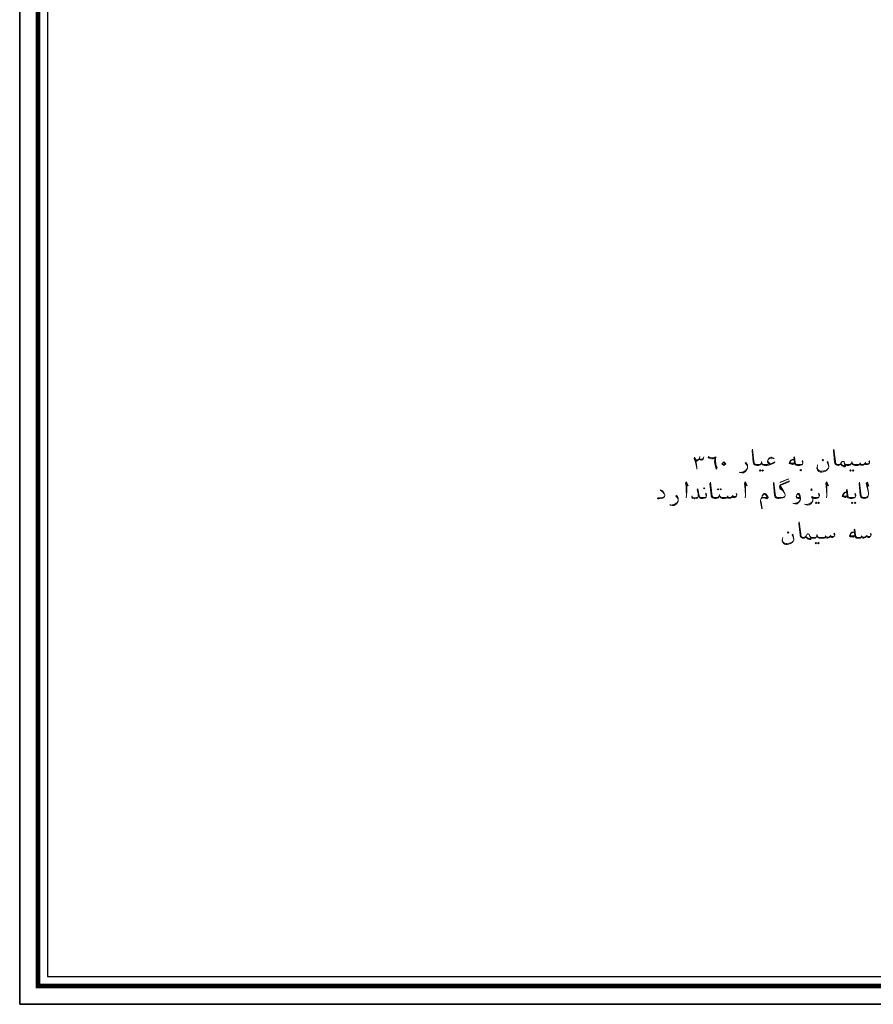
# Model space of a CAD drawing. Header units: metres. Extents: x -18 to 342, y 4 to 63.
# Tile 120 of 173: x 258 to 283, y 4 to 33. Entities that reach past the tile are written whole.
import ezdxf

# ---------------------------------------------------------------- set-up
doc = ezdxf.new("R2010")
doc.units = ezdxf.units.M
doc.header["$MEASUREMENT"] = 0
doc.layers.add('PDF_KADR', color=7, linetype='Continuous')
doc.layers.add('PDF_textt', color=7, linetype='Continuous')

msp = doc.modelspace()

# ---------------------------------------------------------------- linework, layer by layer
at = {"layer": 'PDF_KADR', "lineweight": 25}
for points in [[(257.61, 4.013), (341.7, 4.013), (341.7, 63.476), (257.61, 63.476)], [(257.61, 63.476), (341.7, 63.476), (341.7, 4.013), (257.61, 4.013)], [(258.428, 4.832), (340.756, 4.832), (340.756, 62.657), (258.428, 62.657)]]:
    msp.add_lwpolyline(points, close=True, dxfattribs=at)
at = {"layer": 'PDF_KADR', "lineweight": 0, "const_width": 0.135}
msp.add_lwpolyline([(258.149, 62.937), (258.149, 4.552), (341.026, 4.552), (341.026, 62.937)], close=True, dxfattribs=at)
at = {"layer": 'PDF_textt', "lineweight": 20}
for points in [[(279.752, 20.107), (279.752, 20.078), (279.781, 20.049), (279.819, 20.01), (279.906, 20.039), (279.954, 20.068), (279.944, 20.039), (279.906, 20.02), (279.819, 19.982), (279.781, 19.972), (279.723, 19.962), (279.694, 19.962), (279.656, 19.962), (279.627, 19.972), (279.598, 19.982), (279.578, 20.001), (279.569, 20.039), (279.559, 20.078), (279.559, 20.039), (279.54, 20.001), (279.53, 19.982), (279.501, 19.972), (279.473, 19.962), (279.424, 19.962), (279.386, 19.972), (279.357, 19.982), (279.338, 20.001), (279.328, 20.03), (279.318, 20.059), (279.29, 20.396), (279.299, 20.444), (279.338, 20.097), (279.347, 20.049), (279.357, 20.03), (279.367, 20.01), (279.395, 19.991), (279.424, 19.991), (279.473, 19.991), (279.511, 19.991), (279.54, 20.01), (279.55, 20.03)], [(282.757, 20.059), (282.738, 20.097), (282.757, 20.107), (282.757, 20.078), (282.757, 20.059), (282.757, 20.039), (282.738, 20.01), (282.728, 20.001), (282.699, 19.991), (282.67, 19.991), (282.651, 19.991), (282.632, 20.01), (282.622, 20.02), (282.603, 19.991), (282.574, 19.972), (282.545, 19.972), (282.526, 19.972), (282.497, 19.972), (282.487, 19.991), (282.477, 20.01), (282.468, 19.982), (282.449, 19.972), (282.41, 19.962), (282.372, 19.962), (282.333, 19.962), (282.294, 19.972), (282.275, 19.982), (282.256, 20.001), (282.246, 20.039), (282.237, 20.078), (282.237, 20.039), (282.217, 20.001), (282.208, 19.982), (282.179, 19.972), (282.15, 19.962), (282.102, 19.962), (282.092, 19.962), (282.063, 19.972), (282.044, 19.982), (282.034, 20.01), (282.006, 20.068), (281.996, 20.078), (281.977, 20.087), (281.967, 20.087), (281.948, 20.078), (281.938, 20.068), (281.919, 20.039), (281.9, 20.001), (281.88, 19.991), (281.88, 19.982), (281.861, 19.972), (281.842, 19.962), (281.832, 19.962), (281.794, 19.972), (281.774, 19.982), (281.755, 20.001), (281.736, 20.03), (281.726, 20.059), (281.697, 20.396), (281.707, 20.444), (281.755, 20.097), (281.755, 20.049), (281.765, 20.03), (281.774, 20.01), (281.803, 19.991), (281.832, 19.991), (281.842, 19.991), (281.88, 19.991), (281.89, 20.001), (281.9, 20.01), (281.919, 20.039)], [(277.652, 19.856), (277.652, 19.885), (277.643, 19.933), (277.614, 20.049), (277.604, 20.097), (277.566, 20.165), (277.585, 20.213), (277.623, 20.145), (277.652, 20.136), (277.662, 20.136), (277.691, 20.145), (277.72, 20.165)], [(277.585, 20.193), (277.604, 20.145), (277.623, 20.126), (277.652, 20.107), (277.662, 20.107), (277.691, 20.126), (277.72, 20.145), (277.729, 20.184)], [(277.623, 20.126), (277.633, 20.049), (277.643, 19.991), (277.652, 19.904)], [(277.845, 20.193), (277.845, 20.184), (277.835, 20.155), (277.816, 20.136), (277.787, 20.126), (277.777, 20.126), (277.758, 20.136), (277.739, 20.155), (277.729, 20.184), (277.739, 20.232)], [(277.739, 20.165), (277.758, 20.155), (277.787, 20.155), (277.816, 20.165), (277.835, 20.174), (277.845, 20.193), (277.854, 20.222)], [(277.999, 20.213), (278.047, 20.193)], [(279.935, 20.165), (279.896, 20.193), (279.858, 20.213), (279.839, 20.213), (279.8, 20.193), (279.761, 20.145), (279.742, 20.097), (279.742, 20.068), (279.752, 20.039), (279.771, 20.001), (279.752, 19.991), (279.713, 19.991), (279.694, 19.991), (279.646, 19.991), (279.607, 19.991), (279.588, 20.01), (279.578, 20.03)], [(279.761, 20.145), (279.8, 20.165), (279.848, 20.184), (279.887, 20.184), (279.925, 20.174)], [(280.522, 20.145), (280.474, 20.145), (280.455, 20.136), (280.436, 20.126), (280.407, 20.078), (280.387, 20.03), (280.387, 20.02), (280.416, 20.01), (280.484, 19.991), (280.493, 19.991), (280.542, 20.039)], [(280.522, 20.136), (280.465, 20.126), (280.436, 20.107), (280.407, 20.059), (280.416, 20.039), (280.436, 20.039), (280.513, 20.03), (280.542, 20.049)], [(280.782, 20.02), (280.782, 20.039), (280.773, 20.068), (280.763, 20.087), (280.773, 20.116), (280.782, 20.097), (280.782, 20.059), (280.782, 20.049), (280.782, 20.02), (280.773, 20.001), (280.753, 19.982), (280.725, 19.972), (280.686, 19.962), (280.628, 19.962), (280.59, 19.972), (280.57, 19.982), (280.551, 20.001), (280.542, 20.039), (280.522, 20.203), (280.542, 20.222), (280.561, 20.049), (280.57, 20.02), (280.58, 20.001), (280.59, 19.991), (280.628, 19.991), (280.696, 19.991), (280.753, 19.991), (280.773, 20.001)], [(278.211, 19.962), (278.24, 19.885)], [(278.413, 20.03), (278.442, 20.049), (278.471, 20.02), (278.452, 19.991)], [(279.145, 19.924), (279.135, 19.962), (279.116, 19.991), (279.078, 20.03), (279.097, 20.049), (279.116, 20.02), (279.145, 19.982), (279.145, 19.943), (279.145, 19.924), (279.145, 19.885), (279.116, 19.837), (279.087, 19.789), (279.029, 19.75), (278.981, 19.75), (278.924, 19.76), (278.904, 19.77)], [(278.933, 19.76), (278.972, 19.77), (279.029, 19.779), (279.078, 19.808), (279.116, 19.847), (279.145, 19.885)], [(279.81, 19.991), (279.781, 20.03), (279.752, 20.068)], [(280.484, 20.01), (280.407, 20.03)], [(281.553, 19.924), (281.534, 19.991), (281.505, 20.059), (281.524, 20.078), (281.543, 19.991), (281.553, 19.933), (281.553, 19.924), (281.543, 19.885), (281.534, 19.876), (281.505, 19.837), (281.457, 19.799), (281.399, 19.779), (281.351, 19.77), (281.312, 19.77), (281.264, 19.789), (281.245, 19.808), (281.225, 19.837), (281.206, 19.885), (281.206, 19.904), (281.216, 19.943), (281.225, 19.982)], [(281.216, 19.904), (281.225, 19.876), (281.245, 19.837), (281.274, 19.818), (281.312, 19.799), (281.341, 19.799), (281.408, 19.808), (281.457, 19.818), (281.495, 19.837), (281.534, 19.876)], [(282.044, 19.982), (282.054, 19.953), (282.054, 19.943), (282.034, 19.924), (282.015, 19.924), (281.977, 19.943), (281.948, 19.953), (281.928, 19.972), (281.9, 20.001)], [(282.006, 20.068), (282.015, 20.039), (282.034, 19.972), (282.034, 19.962), (282.034, 19.953), (282.015, 19.953), (281.986, 19.962), (281.957, 19.972), (281.928, 19.991), (281.909, 20.02)], [(282.227, 20.03), (282.208, 20.01), (282.189, 19.991), (282.15, 19.991), (282.102, 19.991), (282.092, 19.991), (282.063, 19.991), (282.044, 20.001), (282.034, 20.01)], [(282.256, 20.03), (282.266, 20.01), (282.285, 19.991), (282.323, 19.991), (282.372, 19.991), (282.429, 19.991), (282.458, 19.991), (282.477, 20.01), (282.487, 20.02), (282.506, 20.001), (282.535, 19.991), (282.564, 19.991), (282.603, 20.01), (282.622, 20.02), (282.632, 20.039), (282.651, 20.02), (282.67, 20.01), (282.709, 20.01), (282.738, 20.02), (282.757, 20.039)], [(282.497, 20.039), (282.487, 20.02)], [(282.641, 20.059), (282.632, 20.039)], [(276.699, 19.086), (276.679, 19.124), (276.651, 19.163), (276.612, 19.201), (276.564, 19.221), (276.574, 19.24), (276.631, 19.211), (276.651, 19.182), (276.679, 19.134), (276.699, 19.086), (276.699, 19.067), (276.689, 19.047), (276.679, 19.028), (276.631, 18.999), (276.602, 18.99), (276.525, 18.98), (276.487, 18.98), (276.496, 19.009), (276.564, 19.009), (276.631, 19.018), (276.66, 19.028), (276.689, 19.047)], [(277.325, 19.423), (277.392, 19.365), (277.344, 19.481), (277.315, 19.442), (277.334, 19.356), (277.334, 19.24), (277.344, 19.076), (277.334, 19.009)], [(277.344, 19.076), (277.354, 19.192), (277.354, 19.375), (277.344, 19.461)], [(277.922, 19.047), (277.922, 19.067), (277.922, 19.095), (277.903, 19.115), (277.922, 19.144), (277.922, 19.124), (277.932, 19.086), (277.932, 19.076), (277.922, 19.047), (277.922, 19.028), (277.903, 19.009), (277.874, 18.999), (277.835, 18.99), (277.777, 18.99), (277.768, 18.99), (277.749, 18.999), (277.729, 19.009), (277.71, 19.047), (277.662, 19.24), (277.681, 19.269), (277.72, 19.067), (277.729, 19.038), (277.749, 19.018), (277.768, 19.018), (277.777, 19.018), (277.835, 19.018), (277.903, 19.018), (277.922, 19.028)], [(278.837, 19.086), (278.818, 19.124), (278.827, 19.134), (278.837, 19.105), (278.837, 19.086), (278.827, 19.067), (278.818, 19.047), (278.798, 19.028), (278.779, 19.018), (278.75, 19.018), (278.721, 19.018), (278.702, 19.038), (278.692, 19.047), (278.673, 19.018), (278.644, 18.999), (278.625, 18.999), (278.606, 18.999), (278.577, 18.999), (278.558, 19.018), (278.558, 19.038), (278.538, 19.009), (278.519, 18.999), (278.49, 18.99), (278.452, 18.99), (278.403, 18.99), (278.375, 18.999), (278.346, 19.009), (278.336, 19.028), (278.317, 19.067), (278.317, 19.105), (278.307, 19.067), (278.298, 19.028), (278.278, 19.009), (278.249, 18.999), (278.22, 18.99), (278.182, 18.99), (278.172, 18.99), (278.143, 18.999), (278.115, 19.009), (278.095, 19.028), (278.076, 19.057), (278.076, 19.086), (278.037, 19.423), (278.057, 19.471), (278.095, 19.124), (278.105, 19.076), (278.105, 19.057), (278.124, 19.038), (278.143, 19.018), (278.172, 19.018), (278.182, 19.018), (278.23, 19.018), (278.269, 19.018), (278.288, 19.038), (278.298, 19.057)], [(279.068, 19.423), (279.135, 19.365), (279.087, 19.481), (279.058, 19.442), (279.068, 19.356), (279.078, 19.24), (279.087, 19.076), (279.078, 19.009)], [(279.087, 19.076), (279.087, 19.192), (279.087, 19.375), (279.087, 19.461)], [(280.253, 19.047), (280.204, 19.028), (280.166, 19.018), (280.089, 19.018), (280.05, 19.018), (280.022, 19.018), (279.993, 19.038), (279.983, 19.057), (279.973, 19.076), (279.964, 19.124), (279.925, 19.471), (279.916, 19.423), (279.944, 19.086), (279.954, 19.057), (279.964, 19.028), (279.983, 19.009), (280.012, 18.999), (280.05, 18.99), (280.079, 18.99), (280.137, 18.999), (280.204, 19.009), (280.224, 19.018), (280.253, 19.047), (280.262, 19.086), (280.262, 19.095), (280.253, 19.134), (280.214, 19.211), (280.118, 19.375), (280.378, 19.481), (280.387, 19.51), (280.118, 19.394), (280.099, 19.346), (280.118, 19.25), (280.118, 19.375)], [(280.118, 19.327), (280.176, 19.25)], [(280.118, 19.288), (280.204, 19.201), (280.253, 19.134)], [(281.476, 19.423), (281.543, 19.365), (281.495, 19.481), (281.466, 19.442), (281.476, 19.356), (281.485, 19.24), (281.495, 19.076), (281.485, 19.009)], [(281.495, 19.076), (281.495, 19.192), (281.495, 19.375), (281.495, 19.461)], [(282.343, 19.047), (282.343, 19.067), (282.333, 19.095), (282.323, 19.115), (282.333, 19.144), (282.343, 19.124), (282.352, 19.086), (282.352, 19.076), (282.343, 19.047), (282.333, 19.028), (282.314, 19.009), (282.285, 18.999), (282.246, 18.99), (282.198, 18.99), (282.189, 18.99), (282.16, 18.999), (282.131, 19.009), (282.111, 19.028), (282.102, 19.067), (282.083, 19.23), (282.102, 19.25), (282.121, 19.076), (282.131, 19.047), (282.14, 19.028), (282.16, 19.018), (282.189, 19.018), (282.198, 19.018), (282.256, 19.018), (282.314, 19.018), (282.333, 19.028)], [(282.68, 19.442), (282.709, 19.288), (282.728, 19.153), (282.728, 19.105), (282.718, 19.067), (282.709, 19.038), (282.68, 19.009), (282.651, 18.999), (282.612, 18.99), (282.593, 18.99), (282.555, 18.999), (282.535, 19.009), (282.506, 19.028), (282.497, 19.057), (282.487, 19.086), (282.458, 19.423), (282.468, 19.471), (282.506, 19.124), (282.516, 19.076), (282.526, 19.057), (282.535, 19.038), (282.564, 19.018), (282.593, 19.018), (282.641, 19.018), (282.67, 19.018), (282.699, 19.047), (282.718, 19.067)], [(282.66, 19.433), (282.738, 19.356), (282.699, 19.471), (282.66, 19.433), (282.699, 19.288), (282.728, 19.153)], [(277.094, 18.961), (277.084, 18.99), (277.065, 19.018), (277.026, 19.057), (277.045, 19.076), (277.074, 19.047), (277.094, 19.009), (277.094, 18.97), (277.094, 18.951), (277.094, 18.912), (277.074, 18.864), (277.036, 18.816), (276.978, 18.778), (276.93, 18.778), (276.872, 18.787), (276.853, 18.807)], [(277.691, 19.095), (277.691, 19.057), (277.681, 19.018), (277.662, 18.999), (277.643, 18.99), (277.594, 18.98), (277.575, 18.98), (277.527, 18.99), (277.508, 18.999), (277.498, 19.028), (277.498, 19.047), (277.508, 19.067)], [(277.498, 19.047), (277.527, 19.018), (277.575, 19.009), (277.594, 19.009), (277.643, 19.018), (277.662, 19.018), (277.681, 19.028)], [(278.326, 19.057), (278.346, 19.038), (278.365, 19.018), (278.403, 19.018), (278.452, 19.018), (278.5, 19.018), (278.538, 19.018), (278.558, 19.038), (278.558, 19.047), (278.586, 19.028), (278.606, 19.018), (278.644, 19.018), (278.673, 19.038), (278.692, 19.047), (278.712, 19.067), (278.721, 19.047), (278.741, 19.047), (278.779, 19.047), (278.808, 19.047), (278.827, 19.067)], [(278.567, 19.067), (278.558, 19.047)], [(278.712, 19.086), (278.712, 19.067)], [(279.588, 19.067), (279.607, 19.086), (279.627, 19.095), (279.656, 19.115), (279.675, 19.115), (279.704, 19.076), (279.713, 19.047), (279.723, 19.028), (279.723, 19.018), (279.704, 19.018), (279.665, 19.018), (279.588, 19.028), (279.569, 19.018), (279.55, 18.99), (279.54, 18.97), (279.53, 18.932), (279.53, 18.893), (279.55, 18.787), (279.578, 18.691), (279.588, 18.681), (279.588, 18.691), (279.578, 18.739), (279.55, 18.864), (279.53, 18.932)], [(279.588, 19.028), (279.588, 19.067), (279.607, 19.095), (279.627, 19.115), (279.646, 19.134), (279.665, 19.134), (279.675, 19.134), (279.694, 19.124), (279.723, 19.086), (279.752, 19.047), (279.761, 19.018), (279.742, 18.999), (279.733, 18.98), (279.723, 18.98), (279.665, 18.999), (279.588, 19.009), (279.569, 18.999), (279.55, 18.99)], [(279.713, 19.086), (279.742, 19.028), (279.723, 18.999), (279.675, 19.009)], [(280.705, 18.999), (280.676, 18.99), (280.648, 18.99), (280.619, 18.999), (280.609, 18.999), (280.599, 19.018), (280.59, 19.038), (280.59, 19.047), (280.609, 19.095), (280.638, 19.134), (280.648, 19.134), (280.667, 19.134), (280.686, 19.115), (280.705, 19.067), (280.715, 19.009), (280.715, 18.961), (280.696, 18.912), (280.667, 18.874), (280.619, 18.826), (280.561, 18.826), (280.513, 18.835), (280.493, 18.845)], [(280.609, 19.086), (280.619, 19.105), (280.648, 19.115), (280.657, 19.115), (280.676, 19.086), (280.686, 19.047), (280.696, 19.028), (280.715, 18.961), (280.696, 18.932), (280.667, 18.893), (280.609, 18.855), (280.561, 18.845), (280.513, 18.835)], [(280.696, 19.018), (280.667, 19.018), (280.648, 19.018), (280.619, 19.018), (280.599, 19.038), (280.599, 19.057)], [(281.274, 19.047), (281.274, 19.067), (281.264, 19.095), (281.254, 19.115), (281.264, 19.144), (281.274, 19.124), (281.283, 19.086), (281.283, 19.076), (281.274, 19.047), (281.264, 19.028), (281.245, 19.009), (281.216, 18.999), (281.177, 18.99), (281.129, 18.99), (281.11, 18.99), (281.081, 18.999), (281.081, 18.961), (281.081, 18.922), (281.062, 18.874), (281.023, 18.826), (280.975, 18.797), (280.917, 18.787), (280.859, 18.807), (280.84, 18.816)], [(281.081, 18.97), (281.081, 18.99), (281.062, 19.009), (281.042, 19.018), (281.062, 19.047), (281.1, 19.018), (281.119, 19.018), (281.129, 19.018), (281.187, 19.018), (281.245, 19.018), (281.264, 19.028)], [(281.11, 18.999), (281.081, 19.018), (281.062, 19.038)], [(282.092, 19.173), (282.034, 19.173), (282.015, 19.163), (282.006, 19.153), (281.967, 19.105), (281.948, 19.057), (281.948, 19.047), (281.977, 19.038), (282.044, 19.018), (282.054, 19.018), (282.102, 19.067)], [(282.092, 19.163), (282.025, 19.153), (282.006, 19.134), (281.967, 19.086), (281.977, 19.067), (281.996, 19.067), (282.073, 19.057), (282.102, 19.076)], [(282.044, 19.038), (281.967, 19.057)], [(276.882, 18.787), (276.92, 18.797), (276.978, 18.807), (277.026, 18.835), (277.074, 18.874), (277.094, 18.912)], [(280.869, 18.807), (280.908, 18.807), (280.965, 18.826), (281.014, 18.845), (281.062, 18.893), (281.081, 18.922)], [(281.736, 17.911), (281.707, 17.94), (281.726, 17.959), (281.736, 17.92), (281.736, 17.911), (281.726, 17.882), (281.707, 17.863), (281.697, 17.853), (281.668, 17.834), (281.649, 17.834), (281.62, 17.843), (281.601, 17.853), (281.591, 17.872), (281.572, 17.834), (281.543, 17.824), (281.514, 17.815), (281.495, 17.815), (281.466, 17.824), (281.457, 17.834), (281.447, 17.853), (281.437, 17.834), (281.418, 17.815), (281.38, 17.815), (281.341, 17.815), (281.302, 17.815), (281.274, 17.815), (281.245, 17.834), (281.225, 17.853), (281.216, 17.882), (281.206, 17.92), (281.206, 17.882), (281.187, 17.853), (281.177, 17.834), (281.148, 17.815), (281.119, 17.815), (281.071, 17.815), (281.062, 17.815), (281.033, 17.815), (281.014, 17.834), (281.004, 17.863), (280.975, 17.92), (280.965, 17.93), (280.946, 17.94), (280.936, 17.94), (280.927, 17.93), (280.908, 17.92), (280.888, 17.882), (280.869, 17.853), (280.859, 17.834), (280.85, 17.834), (280.831, 17.815), (280.811, 17.815), (280.802, 17.815), (280.773, 17.815), (280.744, 17.834), (280.725, 17.853), (280.705, 17.882), (280.705, 17.911), (280.667, 18.248), (280.676, 18.296), (280.725, 17.94), (280.725, 17.901), (280.734, 17.882), (280.744, 17.853), (280.773, 17.843), (280.802, 17.834), (280.811, 17.834), (280.85, 17.843), (280.859, 17.853), (280.869, 17.853)], [(282.805, 17.911), (282.786, 17.94), (282.795, 17.959), (282.805, 17.92), (282.805, 17.911), (282.795, 17.882), (282.786, 17.863), (282.766, 17.853), (282.747, 17.834), (282.718, 17.834), (282.689, 17.843), (282.67, 17.853), (282.66, 17.872), (282.641, 17.834), (282.612, 17.824), (282.593, 17.815), (282.564, 17.815), (282.545, 17.824), (282.526, 17.834), (282.526, 17.853), (282.506, 17.834), (282.487, 17.815), (282.458, 17.815), (282.41, 17.815), (282.372, 17.815), (282.352, 17.834), (282.333, 17.853), (282.323, 17.892), (282.304, 18.055), (282.323, 18.075), (282.343, 17.901), (282.352, 17.872), (282.362, 17.853), (282.372, 17.843), (282.41, 17.834), (282.468, 17.834), (282.497, 17.843), (282.526, 17.853), (282.526, 17.872), (282.545, 17.853), (282.574, 17.843), (282.612, 17.843), (282.641, 17.853), (282.66, 17.872), (282.68, 17.882), (282.689, 17.872), (282.709, 17.863), (282.747, 17.863), (282.776, 17.872), (282.795, 17.882)], [(280.522, 17.776), (280.503, 17.843), (280.474, 17.911), (280.493, 17.93), (280.513, 17.843), (280.522, 17.786), (280.522, 17.766), (280.513, 17.737), (280.503, 17.728), (280.474, 17.68), (280.426, 17.651), (280.368, 17.632), (280.32, 17.622), (280.282, 17.622), (280.243, 17.632), (280.214, 17.66), (280.195, 17.68), (280.176, 17.728), (280.176, 17.747), (280.185, 17.795), (280.195, 17.834)], [(281.014, 17.834), (281.023, 17.805), (281.023, 17.786), (281.014, 17.776), (280.985, 17.776), (280.946, 17.786), (280.927, 17.805), (280.898, 17.824), (280.869, 17.853), (280.888, 17.882)], [(280.975, 17.92), (280.985, 17.882), (281.014, 17.824), (281.014, 17.815), (281.004, 17.805), (280.985, 17.805), (280.956, 17.815), (280.927, 17.824), (280.898, 17.843), (280.879, 17.872)], [(281.197, 17.882), (281.187, 17.853), (281.168, 17.843), (281.119, 17.834), (281.071, 17.834), (281.062, 17.834), (281.033, 17.843), (281.014, 17.853), (281.004, 17.863)], [(281.225, 17.882), (281.235, 17.853), (281.254, 17.843), (281.293, 17.834), (281.341, 17.834), (281.399, 17.834), (281.428, 17.843), (281.447, 17.853), (281.457, 17.872), (281.476, 17.853), (281.505, 17.843), (281.534, 17.843), (281.572, 17.853), (281.591, 17.872), (281.601, 17.882), (281.62, 17.872), (281.64, 17.863), (281.678, 17.863), (281.707, 17.872), (281.726, 17.882)], [(281.466, 17.882), (281.457, 17.872)], [(281.611, 17.901), (281.601, 17.882)], [(282.323, 17.892), (282.275, 17.843), (282.266, 17.843), (282.198, 17.853), (282.169, 17.872), (282.169, 17.882), (282.189, 17.92), (282.217, 17.969), (282.237, 17.988), (282.256, 17.988), (282.304, 17.988), (282.246, 17.969), (282.217, 17.959), (282.189, 17.911), (282.189, 17.901), (282.198, 17.892), (282.217, 17.882), (282.294, 17.882), (282.323, 17.901)], [(282.266, 17.853), (282.189, 17.882)], [(282.535, 17.882), (282.526, 17.872)], [(282.68, 17.901), (282.68, 17.882)], [(280.185, 17.747), (280.195, 17.728), (280.214, 17.689), (280.243, 17.66), (280.282, 17.651), (280.31, 17.651), (280.378, 17.66), (280.426, 17.67), (280.465, 17.689), (280.503, 17.728)]]:
    msp.add_lwpolyline(points, dxfattribs=at)
for points in [[(278.22, 19.856), (278.201, 19.943), (278.182, 20.01), (278.172, 20.087), (278.182, 20.165), (278.192, 20.193), (278.172, 20.184), (278.134, 20.165), (278.086, 20.165), (278.047, 20.174), (278.018, 20.184), (277.999, 20.193), (277.989, 20.203), (277.999, 20.232), (278.018, 20.213), (278.057, 20.203), (278.095, 20.193), (278.143, 20.193), (278.182, 20.213), (278.211, 20.222), (278.201, 20.155), (278.201, 20.097), (278.211, 20.02), (278.22, 19.962), (278.249, 19.904)], [(281.38, 20.145), (281.399, 20.126), (281.38, 20.107), (281.36, 20.126)], [(278.394, 20.01), (278.452, 20.068), (278.509, 20.01), (278.452, 19.962)], [(279.521, 19.837), (279.54, 19.818), (279.521, 19.799), (279.501, 19.818)], [(279.598, 19.837), (279.627, 19.818), (279.598, 19.799), (279.578, 19.818)], [(280.725, 19.808), (280.744, 19.827), (280.725, 19.847), (280.696, 19.827)], [(282.198, 19.837), (282.217, 19.818), (282.198, 19.799), (282.179, 19.818)], [(282.275, 19.837), (282.294, 19.818), (282.275, 19.799), (282.256, 19.818)], [(280.118, 19.471), (280.359, 19.567), (280.349, 19.558), (280.118, 19.461)], [(277.864, 19.269), (277.883, 19.288), (277.864, 19.307), (277.845, 19.288)], [(278.278, 19.278), (278.298, 19.259), (278.278, 19.24), (278.249, 19.259)], [(278.355, 19.278), (278.375, 19.259), (278.355, 19.24), (278.336, 19.259)], [(281.042, 19.221), (281.062, 19.24), (281.042, 19.269), (281.023, 19.24)], [(281.177, 18.874), (281.197, 18.855), (281.177, 18.835), (281.158, 18.855)], [(281.254, 18.874), (281.283, 18.855), (281.254, 18.835), (281.235, 18.855)], [(282.246, 18.874), (282.266, 18.855), (282.246, 18.835), (282.227, 18.855)], [(282.333, 18.874), (282.352, 18.855), (282.333, 18.835), (282.314, 18.855)], [(280.349, 17.998), (280.368, 17.978), (280.349, 17.959), (280.33, 17.978)], [(281.168, 17.68), (281.187, 17.66), (281.168, 17.641), (281.148, 17.66)], [(281.254, 17.68), (281.274, 17.66), (281.254, 17.641), (281.225, 17.66)]]:
    msp.add_lwpolyline(points, close=True, dxfattribs=at)

doc.saveas('drawing.dxf')
